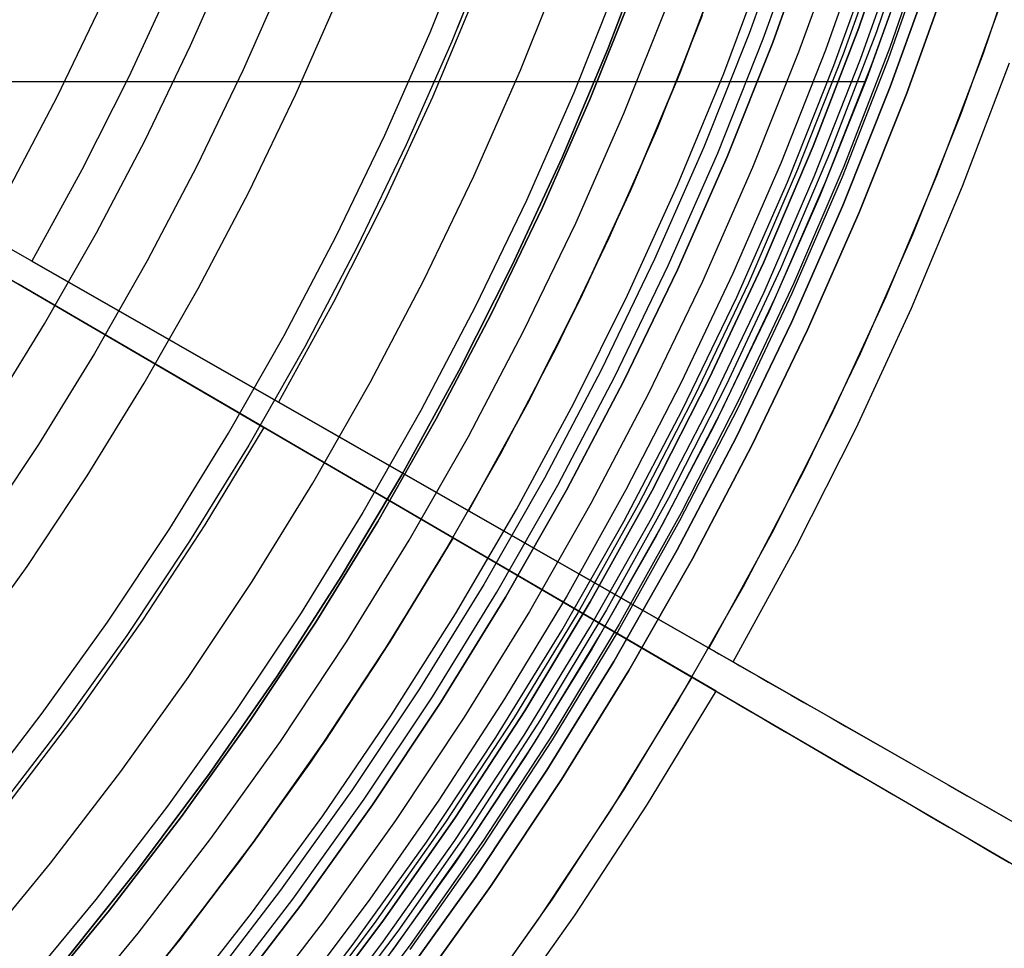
# Model space of a CAD drawing. Header units: millimetres. Extents: x 8926 to 10090, y -5004 to -3986.
# Tile 187 of 256: x 9558 to 9578, y -4397 to -4378. Entities that reach past the tile are written whole.
import ezdxf

# ---------------------------------------------------------------- set-up
doc = ezdxf.new("R2010")
doc.units = ezdxf.units.MM
for name, color, linetype in [('1', 7, 'Continuous'), ('COLOR EXT', 7, 'Continuous'), ('luz', 7, 'Continuous')]:
    doc.layers.add(name, color=color, linetype=linetype)

msp = doc.modelspace()

# ---------------------------------------------------------------- linework, layer by layer
at = {"layer": '1', "color": 250, "true_color": 0x111111}
for p, q in [((9567.734, -4376.338, 61.1), (9566.919, -4378.405, 61.1)), ((9567.643, -4376.578, 61.1), (9566.811, -4378.664, 61.1)), ((9569.918, -4378.798, 45.792), (9570.757, -4376.596, 45.792)), ((9570.757, -4376.596, 45.792), (9569.918, -4378.798, 45.792)), ((9569.559, -4379.816, 56.8), (9570.429, -4377.635, 56.8)), ((9570.429, -4377.635, 58.12), (9569.559, -4379.816, 58.12)), ((9570.429, -4377.635, 57.46), (9569.559, -4379.816, 57.46)), ((9571.789, -4378.15, 47.3), (9570.9, -4380.379, 47.3)), ((9571.789, -4378.15, 56.8), (9570.9, -4380.379, 56.8)), ((9571.789, -4378.15, 52.05), (9570.9, -4380.379, 52.05)), ((9566.811, -4378.664, 61.1), (9565.907, -4380.72, 61.1)), ((9569.004, -4380.969, 45.792), (9569.918, -4378.798, 45.792)), ((9569.918, -4378.798, 45.792), (9569.004, -4380.969, 45.792)), ((9568.613, -4381.967, 56.8), (9569.559, -4379.816, 56.8)), ((9569.559, -4379.816, 58.12), (9568.613, -4381.967, 58.12)), ((9569.559, -4379.816, 57.46), (9568.613, -4381.967, 57.46)), ((9570.9, -4380.379, 47.3), (9569.934, -4382.575, 47.3)), ((9570.9, -4380.379, 56.8), (9569.934, -4382.575, 56.8)), ((9570.9, -4380.379, 52.05), (9569.934, -4382.575, 52.05)), ((9565.907, -4380.72, 61.1), (9564.932, -4382.744, 61.1)), ((9568.015, -4383.107, 45.792), (9569.004, -4380.969, 45.792)), ((9569.004, -4380.969, 45.792), (9568.015, -4383.107, 45.792)), ((9567.594, -4384.083, 56.8), (9568.613, -4381.967, 56.8)), ((9568.613, -4381.967, 58.12), (9567.594, -4384.083, 58.12)), ((9568.613, -4381.967, 57.46), (9567.594, -4384.083, 57.46)), ((9569.934, -4382.575, 47.3), (9568.893, -4384.737, 47.3)), ((9569.934, -4382.575, 56.8), (9568.893, -4384.737, 56.8)), ((9569.934, -4382.575, 52.05), (9568.893, -4384.737, 52.05)), ((9564.932, -4382.744, 61.1), (9563.888, -4384.733, 61.1)), ((9566.953, -4385.21, 45.792), (9568.015, -4383.107, 45.792)), ((9568.015, -4383.107, 45.792), (9566.953, -4385.21, 45.792)), ((9566.502, -4386.163, 56.8), (9567.594, -4384.083, 56.8)), ((9567.594, -4384.083, 58.12), (9566.502, -4386.163, 58.12)), ((9567.594, -4384.083, 57.46), (9566.502, -4386.163, 57.46)), ((9563.888, -4384.733, 61.1), (9562.776, -4386.685, 61.1)), ((9568.893, -4384.737, 47.3), (9567.778, -4386.861, 47.3)), ((9568.893, -4384.737, 56.8), (9567.778, -4386.861, 56.8)), ((9568.893, -4384.737, 52.05), (9567.778, -4386.861, 52.05)), ((9565.819, -4387.274, 45.792), (9566.953, -4385.21, 45.792)), ((9566.953, -4385.21, 45.792), (9565.819, -4387.275, 45.792)), ((9565.34, -4388.204, 56.8), (9566.502, -4386.163, 56.8)), ((9566.502, -4386.163, 58.12), (9565.34, -4388.204, 58.12)), ((9566.502, -4386.163, 57.46), (9565.34, -4388.204, 57.46)), ((9562.776, -4386.685, 61.1), (9561.598, -4388.597, 61.1)), ((9567.778, -4386.861, 47.3), (9566.59, -4388.946, 47.3)), ((9567.778, -4386.861, 56.8), (9566.59, -4388.946, 56.8)), ((9567.778, -4386.861, 52.05), (9566.59, -4388.946, 52.05)), ((9564.613, -4389.299, 45.792), (9565.819, -4387.274, 45.792)), ((9565.819, -4387.275, 45.792), (9564.613, -4389.299, 45.792)), ((9564.107, -4390.204, 56.8), (9565.34, -4388.204, 56.8)), ((9565.34, -4388.204, 58.12), (9564.107, -4390.204, 58.12)), ((9565.34, -4388.204, 57.46), (9564.107, -4390.204, 57.46)), ((9561.598, -4388.597, 61.1), (9560.354, -4390.467, 61.1)), ((9566.59, -4388.946, 47.3), (9565.331, -4390.988, 47.3)), ((9566.59, -4388.946, 56.8), (9565.331, -4390.988, 56.8)), ((9566.59, -4388.946, 52.05), (9565.331, -4390.988, 52.05)), ((9563.339, -4391.28, 45.792), (9564.613, -4389.299, 45.792)), ((9564.613, -4389.299, 45.792), (9563.339, -4391.28, 45.792)), ((9562.806, -4392.16, 56.8), (9564.107, -4390.204, 56.8)), ((9564.107, -4390.204, 58.12), (9562.806, -4392.16, 58.12)), ((9564.107, -4390.204, 57.46), (9562.806, -4392.16, 57.46)), ((9560.354, -4390.467, 61.1), (9559.046, -4392.294, 61.1)), ((9565.331, -4390.988, 47.3), (9564.003, -4392.986, 47.3)), ((9565.331, -4390.988, 56.8), (9564.003, -4392.986, 56.8)), ((9565.331, -4390.988, 52.05), (9564.003, -4392.986, 52.05)), ((9561.996, -4393.216, 45.792), (9563.339, -4391.28, 45.792)), ((9563.339, -4391.28, 45.792), (9561.996, -4393.216, 45.792)), ((9561.439, -4394.07, 56.8), (9562.806, -4392.16, 56.8)), ((9562.806, -4392.16, 58.12), (9561.439, -4394.07, 58.12)), ((9562.806, -4392.16, 57.46), (9561.439, -4394.07, 57.46)), ((9559.046, -4392.294, 61.1), (9557.676, -4394.074, 61.1)), ((9564.003, -4392.986, 47.3), (9562.606, -4394.937, 47.3)), ((9564.003, -4392.986, 56.8), (9562.606, -4394.937, 56.8)), ((9564.003, -4392.986, 52.05), (9562.606, -4394.937, 52.05)), ((9560.587, -4395.104, 45.792), (9561.996, -4393.216, 45.792)), ((9561.996, -4393.216, 45.792), (9560.587, -4395.104, 45.792)), ((9560.006, -4395.931, 56.8), (9561.439, -4394.07, 56.8)), ((9561.439, -4394.07, 58.12), (9560.006, -4395.931, 58.12)), ((9561.439, -4394.07, 57.46), (9560.006, -4395.931, 57.46)), ((9559.114, -4396.942, 45.792), (9560.587, -4395.104, 45.792)), ((9560.587, -4395.104, 45.792), (9559.114, -4396.942, 45.792)), ((9562.606, -4394.937, 47.3), (9561.143, -4396.838, 47.3)), ((9562.606, -4394.937, 56.8), (9561.143, -4396.838, 56.8)), ((9562.606, -4394.937, 52.05), (9561.143, -4396.838, 52.05)), ((9558.51, -4397.742, 56.8), (9560.006, -4395.931, 56.8)), ((9560.006, -4395.931, 58.12), (9558.51, -4397.742, 58.12)), ((9560.006, -4395.931, 57.46), (9558.51, -4397.742, 57.46))]:
    msp.add_line(p, q, dxfattribs=at)
at = {"layer": '1', "color": 29, "true_color": 0x4d342b}
for p, q in [((9578.215, -4376.432, 46.264), (9577.375, -4378.9, 46.264)), ((9578.215, -4376.432, 34.462), (9577.375, -4378.9, 34.462)), ((9578.215, -4376.432, 40.363), (9577.375, -4378.9, 40.363)), ((9571.343, -4379.296, 42.462), (9572.2, -4377.037, 42.462)), ((9572.2, -4377.037, 51.512), (9571.343, -4379.296, 51.512)), ((9572.134, -4377.22, 60.562), (9571.285, -4379.44, 60.562)), ((9561.256, -4377.492, 70.562), (9560.39, -4379.369, 70.562)), ((9567.304, -4377.681, 76.062), (9566.427, -4379.769, 76.062)), ((9567.146, -4387.991, 42.462), (9550.212, -4378.313, 42.462)), ((9571.921, -4390.72, 34.462), (9550.212, -4378.313, 34.462)), ((9563.369, -4385.832, 76.062), (9550.212, -4378.313, 76.062)), ((9558.464, -4383.029, 70.562), (9550.212, -4378.313, 70.562)), ((9549.988, -4378.699, 42.462), (9566.836, -4388.528, 42.462)), ((9549.988, -4378.699, 34.462), (9571.586, -4391.3, 34.462)), ((9549.988, -4378.699, 76.062), (9563.078, -4386.336, 76.062)), ((9577.375, -4378.9, 46.264), (9576.45, -4381.337, 46.264)), ((9577.375, -4378.9, 34.462), (9576.45, -4381.337, 34.462)), ((9577.375, -4378.9, 40.363), (9576.45, -4381.337, 40.363)), ((9576.966, -4381.543, 65.657), (9577.898, -4379.088, 65.657)), ((9560.39, -4379.369, 70.562), (9559.459, -4381.216, 70.562)), ((9571.285, -4379.44, 60.562), (9570.361, -4381.629, 60.562)), ((9570.408, -4381.523, 42.462), (9571.343, -4379.296, 42.462)), ((9571.343, -4379.296, 51.512), (9570.408, -4381.523, 51.512)), ((9566.427, -4379.769, 76.062), (9565.478, -4381.825, 76.062)), ((9559.459, -4381.216, 70.562), (9558.464, -4383.029, 70.562)), ((9576.45, -4381.337, 46.264), (9575.441, -4383.74, 46.264)), ((9576.45, -4381.337, 34.462), (9575.441, -4383.74, 34.462)), ((9576.45, -4381.337, 40.363), (9575.441, -4383.74, 40.363)), ((9569.396, -4383.716, 42.462), (9570.408, -4381.523, 42.462)), ((9570.408, -4381.523, 51.512), (9569.396, -4383.716, 51.512)), ((9575.949, -4383.964, 65.657), (9576.966, -4381.543, 65.657)), ((9570.361, -4381.629, 60.562), (9569.362, -4383.786, 60.562)), ((9565.478, -4381.825, 76.062), (9564.459, -4383.847, 76.062)), ((9558.464, -4383.029, 70.562), (9567.146, -4387.991, 60.562)), ((9566.836, -4388.528, 60.562), (9558.198, -4383.489, 70.562)), ((9568.308, -4385.873, 42.462), (9569.396, -4383.716, 42.462)), ((9569.396, -4383.716, 51.512), (9568.308, -4385.873, 51.512)), ((9575.441, -4383.74, 46.264), (9574.349, -4386.107, 46.264)), ((9575.441, -4383.74, 34.462), (9574.349, -4386.107, 34.462)), ((9575.441, -4383.74, 40.363), (9574.349, -4386.107, 40.363)), ((9564.459, -4383.847, 76.062), (9563.369, -4385.832, 76.062)), ((9569.362, -4383.786, 60.562), (9568.29, -4385.907, 60.562)), ((9574.849, -4386.348, 65.657), (9575.949, -4383.964, 65.657)), ((9563.369, -4385.832, 76.062), (9572.403, -4390.995, 65.657)), ((9567.146, -4387.991, 42.462), (9568.308, -4385.873, 42.462)), ((9568.308, -4385.873, 51.512), (9567.146, -4387.991, 51.512)), ((9568.29, -4385.907, 60.562), (9567.146, -4387.991, 60.562)), ((9574.349, -4386.107, 46.264), (9573.175, -4388.434, 46.264)), ((9574.349, -4386.107, 34.462), (9573.175, -4388.434, 34.462)), ((9574.349, -4386.107, 40.363), (9573.175, -4388.434, 40.363)), ((9563.078, -4386.336, 76.062), (9561.904, -4388.272, 76.062)), ((9572.066, -4391.579, 65.657), (9563.078, -4386.336, 76.062)), ((9573.666, -4388.693, 65.657), (9574.849, -4386.348, 65.657)), ((9566.266, -4387.488, 72.725), (9566.266, -4387.488, 61.575)), ((9566.266, -4387.488, 42.462), (9566.266, -4387.488, 34.462)), ((9565.961, -4388.017, 72.725), (9565.961, -4388.017, 61.575)), ((9565.961, -4388.017, 42.462), (9565.961, -4388.017, 34.462)), ((9567.146, -4387.991, 60.562), (9567.146, -4387.991, 42.462)), ((9567.146, -4387.991, 55.262), (9575.928, -4393.01, 55.262)), ((9561.904, -4388.272, 76.062), (9560.662, -4390.165, 76.062)), ((9573.175, -4388.434, 46.264), (9571.921, -4390.72, 46.264)), ((9573.175, -4388.434, 34.462), (9571.921, -4390.72, 34.462)), ((9573.175, -4388.434, 40.363), (9571.921, -4390.72, 40.363)), ((9565.582, -4390.593, 42.462), (9566.836, -4388.528, 42.462)), ((9566.836, -4388.528, 51.512), (9565.582, -4390.593, 51.512)), ((9566.836, -4388.528, 60.562), (9565.603, -4390.56, 60.562)), ((9566.836, -4388.528, 42.462), (9566.836, -4388.528, 60.562)), ((9566.836, -4388.528, 55.262), (9575.573, -4393.625, 55.262)), ((9572.403, -4390.995, 65.657), (9573.666, -4388.693, 65.657)), ((9560.662, -4390.165, 76.062), (9559.356, -4392.015, 76.062)), ((9564.258, -4392.613, 42.462), (9565.582, -4390.593, 42.462)), ((9565.582, -4390.593, 51.512), (9564.258, -4392.613, 51.512)), ((9565.603, -4390.56, 60.562), (9564.301, -4392.55, 60.562)), ((9571.921, -4390.72, 46.264), (9571.921, -4390.72, 34.462)), ((9571.921, -4390.72, 46.264), (9572.011, -4390.771, 46.828)), ((9572.011, -4390.771, 46.828), (9572.118, -4390.833, 47.387)), ((9572.118, -4390.833, 47.387), (9572.242, -4390.903, 47.942)), ((9572.242, -4390.903, 47.942), (9572.382, -4390.983, 48.491)), ((9572.382, -4390.983, 48.491), (9572.539, -4391.073, 49.035)), ((9572.403, -4390.995, 65.657), (9582.321, -4396.663, 65.657)), ((9572.539, -4391.073, 49.035), (9572.711, -4391.171, 49.572)), ((9572.711, -4391.171, 49.572), (9572.9, -4391.279, 50.102)), ((9571.586, -4391.3, 46.264), (9570.234, -4393.528, 46.264)), ((9571.586, -4391.3, 34.462), (9570.234, -4393.528, 34.462)), ((9571.586, -4391.3, 40.363), (9570.234, -4393.528, 40.363)), ((9571.586, -4391.3, 34.462), (9571.586, -4391.3, 46.264)), ((9571.586, -4391.3, 46.264), (9571.676, -4391.352, 46.828)), ((9571.676, -4391.352, 46.828), (9571.783, -4391.414, 47.387)), ((9572.9, -4391.279, 50.102), (9573.104, -4391.396, 50.624)), ((9573.104, -4391.396, 50.624), (9573.324, -4391.522, 51.138)), ((9570.703, -4393.824, 65.657), (9572.066, -4391.579, 65.657)), ((9571.783, -4391.414, 47.387), (9571.906, -4391.486, 47.942)), ((9571.906, -4391.486, 47.942), (9572.045, -4391.567, 48.491)), ((9572.045, -4391.567, 48.491), (9572.201, -4391.658, 49.035)), ((9572.066, -4391.579, 65.657), (9581.933, -4397.336, 65.657)), ((9573.324, -4391.522, 51.138), (9573.559, -4391.656, 51.642)), ((9572.201, -4391.658, 49.035), (9572.373, -4391.758, 49.572)), ((9572.373, -4391.758, 49.572), (9572.56, -4391.868, 50.102)), ((9573.559, -4391.656, 51.642), (9573.809, -4391.799, 52.138)), ((9572.56, -4391.868, 50.102), (9572.763, -4391.986, 50.624)), ((9572.763, -4391.986, 50.624), (9572.982, -4392.114, 51.138)), ((9573.809, -4391.799, 52.138), (9574.073, -4391.95, 52.623)), ((9574.073, -4391.95, 52.623), (9574.352, -4392.109, 53.097)), ((9559.356, -4392.015, 76.062), (9557.986, -4393.818, 76.062)), ((9572.982, -4392.114, 51.138), (9573.216, -4392.25, 51.642)), ((9574.352, -4392.109, 53.097), (9574.645, -4392.277, 53.56)), ((9573.216, -4392.25, 51.642), (9573.464, -4392.395, 52.138)), ((9574.645, -4392.277, 53.56), (9574.952, -4392.452, 54.01)), ((9564.301, -4392.55, 60.562), (9562.932, -4394.493, 60.562)), ((9573.464, -4392.395, 52.138), (9573.728, -4392.549, 52.623)), ((9573.728, -4392.549, 52.623), (9574.005, -4392.711, 53.097)), ((9574.952, -4392.452, 54.01), (9575.272, -4392.635, 54.449)), ((9562.864, -4394.586, 42.462), (9564.258, -4392.613, 42.462)), ((9564.258, -4392.613, 51.512), (9562.864, -4394.586, 51.512)), ((9574.005, -4392.711, 53.097), (9574.296, -4392.881, 53.56)), ((9575.272, -4392.635, 54.449), (9575.604, -4392.825, 54.875)), ((9574.296, -4392.881, 53.56), (9574.601, -4393.059, 54.01)), ((9575.604, -4392.825, 54.875), (9575.949, -4393.022, 55.287)), ((9574.601, -4393.059, 54.01), (9574.919, -4393.244, 54.449)), ((9575.949, -4393.022, 55.287), (9576.307, -4393.226, 55.685)), ((9574.919, -4393.244, 54.449), (9575.251, -4393.437, 54.875)), ((9576.307, -4393.226, 55.685), (9576.676, -4393.437, 56.069)), ((9570.234, -4393.528, 46.264), (9568.805, -4395.708, 46.264)), ((9570.234, -4393.528, 34.462), (9568.805, -4395.708, 34.462)), ((9570.234, -4393.528, 40.363), (9568.805, -4395.708, 40.363)), ((9575.251, -4393.437, 54.875), (9575.594, -4393.638, 55.287)), ((9576.676, -4393.437, 56.069), (9577.056, -4393.654, 56.438)), ((9575.594, -4393.638, 55.287), (9575.949, -4393.845, 55.685)), ((9577.056, -4393.654, 56.438), (9577.447, -4393.878, 56.792)), ((9569.264, -4396.02, 65.657), (9570.703, -4393.824, 65.657)), ((9575.949, -4393.845, 55.685), (9576.317, -4394.059, 56.069)), ((9577.447, -4393.878, 56.792), (9577.849, -4394.107, 57.13)), ((9576.317, -4394.059, 56.069), (9576.695, -4394.28, 56.438)), ((9576.695, -4394.28, 56.438), (9577.084, -4394.507, 56.792)), ((9562.932, -4394.493, 60.562), (9561.498, -4396.388, 60.562)), ((9577.084, -4394.507, 56.792), (9577.483, -4394.74, 57.13)), ((9561.403, -4396.509, 42.462), (9562.864, -4394.586, 42.462)), ((9562.864, -4394.586, 51.512), (9561.403, -4396.509, 51.512)), ((9577.483, -4394.74, 57.13), (9577.892, -4394.979, 57.452)), ((9568.805, -4395.708, 46.264), (9567.301, -4397.837, 46.264)), ((9568.805, -4395.708, 34.462), (9567.301, -4397.837, 34.462)), ((9568.805, -4395.708, 40.363), (9567.301, -4397.837, 40.363)), ((9567.749, -4398.165, 65.657), (9569.264, -4396.02, 65.657)), ((9561.498, -4396.388, 60.562), (9559.999, -4398.234, 60.562)), ((9559.876, -4398.381, 42.462), (9561.403, -4396.509, 42.462)), ((9561.403, -4396.509, 51.512), (9559.876, -4398.381, 51.512))]:
    msp.add_line(p, q, dxfattribs=at)
at = {"layer": 'COLOR EXT', "color": 30, "true_color": 0xff8d00}
for p, q in [((9575.045, -4376.577, 19.162), (9574.239, -4378.839, 19.162)), ((9575.415, -4376.601, -4.938), (9574.59, -4378.919, -4.938)), ((9574.937, -4379.014, -29.038), (9575.775, -4376.652, -29.038)), ((9575.171, -4379.101, 21.262), (9576.012, -4376.731, 21.262)), ((9575.914, -4377.02, 34.462), (9575.061, -4379.391, 34.462)), ((9575.914, -4377.02, 27.862), (9575.061, -4379.391, 27.862)), ((9576.719, -4377.294, -29.038), (9575.856, -4379.693, -29.038)), ((9575.856, -4379.693, -31.038), (9576.719, -4377.294, -31.038)), ((9576.719, -4377.294, -30.038), (9575.856, -4379.693, -30.038)), ((9577.808, -4377.664, 34.462), (9576.932, -4380.101, 34.462)), ((9577.808, -4377.664, -31.038), (9576.932, -4380.101, -31.038)), ((9577.808, -4377.664, 1.712), (9576.932, -4380.101, 1.712)), ((9574.239, -4378.839, 19.162), (9573.357, -4381.072, 19.162)), ((9574.59, -4378.919, -4.938), (9573.687, -4381.209, -4.938)), ((9574.018, -4381.346, -29.038), (9574.937, -4379.014, -29.038)), ((9574.248, -4381.441, 21.262), (9575.171, -4379.101, 21.262)), ((9534.173, -4379.459, 21.262), (9575.036, -4379.459, 21.262)), ((9575.061, -4379.391, 34.462), (9574.127, -4381.732, 34.462)), ((9575.061, -4379.391, 27.862), (9574.127, -4381.732, 27.862)), ((9575.856, -4379.693, -29.038), (9574.911, -4382.061, -29.038)), ((9574.911, -4382.061, -31.038), (9575.856, -4379.693, -31.038)), ((9575.856, -4379.693, -30.038), (9574.911, -4382.061, -30.038)), ((9576.932, -4380.101, 34.462), (9575.972, -4382.505, 34.462)), ((9576.932, -4380.101, -31.038), (9575.972, -4382.505, -31.038)), ((9576.932, -4380.101, 1.712), (9575.972, -4382.505, 1.712)), ((9573.357, -4381.072, 19.162), (9572.401, -4383.274, 19.162)), ((9573.687, -4381.209, -4.938), (9572.707, -4383.466, -4.938)), ((9573.019, -4383.644, -29.038), (9574.018, -4381.346, -29.038)), ((9573.246, -4383.748, 21.262), (9574.248, -4381.441, 21.262)), ((9574.127, -4381.732, 34.462), (9573.113, -4384.039, 34.462)), ((9574.127, -4381.732, 27.862), (9573.113, -4384.039, 27.862)), ((9574.911, -4382.061, -29.038), (9573.885, -4384.394, -29.038)), ((9573.885, -4384.394, -31.038), (9574.911, -4382.061, -31.038)), ((9574.911, -4382.061, -30.038), (9573.885, -4384.394, -30.038)), ((9575.972, -4382.505, 34.462), (9574.93, -4384.875, 34.462)), ((9575.972, -4382.505, -31.038), (9574.93, -4384.875, -31.038)), ((9575.972, -4382.505, 1.712), (9574.93, -4384.875, 1.712)), ((9572.401, -4383.274, 19.162), (9571.373, -4385.444, 19.162)), ((9572.707, -4383.466, -4.938), (9571.651, -4385.688, -4.938)), ((9571.941, -4385.907, -29.038), (9573.019, -4383.644, -29.038)), ((9572.165, -4386.019, 21.262), (9573.246, -4383.748, 21.262)), ((9573.113, -4384.039, 34.462), (9572.02, -4386.309, 34.462)), ((9573.113, -4384.039, 27.862), (9572.02, -4386.309, 27.862)), ((9573.885, -4384.394, -29.038), (9572.779, -4386.691, -29.038)), ((9572.779, -4386.691, -31.038), (9573.885, -4384.394, -31.038)), ((9573.885, -4384.394, -30.038), (9572.779, -4386.691, -30.038)), ((9574.93, -4384.875, 34.462), (9573.806, -4387.208, 34.462)), ((9574.93, -4384.875, -31.038), (9573.806, -4387.208, -31.038)), ((9574.93, -4384.875, 1.712), (9573.806, -4387.208, 1.712)), ((9571.373, -4385.444, 19.162), (9570.272, -4387.578, 19.162)), ((9571.651, -4385.688, -4.938), (9570.519, -4387.874, -4.938)), ((9570.787, -4388.131, -29.038), (9571.941, -4385.907, -29.038)), ((9571.006, -4388.251, 21.262), (9572.165, -4386.019, 21.262)), ((9572.02, -4386.309, 34.462), (9570.848, -4388.541, 34.462)), ((9572.02, -4386.309, 27.862), (9570.848, -4388.541, 27.862)), ((9572.779, -4386.691, -29.038), (9571.594, -4388.949, -29.038)), ((9571.594, -4388.949, -31.038), (9572.779, -4386.691, -31.038)), ((9572.779, -4386.691, -30.038), (9571.594, -4388.949, -30.038)), ((9573.806, -4387.208, 34.462), (9572.603, -4389.501, 34.462)), ((9573.806, -4387.208, -31.038), (9572.603, -4389.501, -31.038)), ((9573.806, -4387.208, 1.712), (9572.603, -4389.501, 1.712)), ((9570.272, -4387.578, 19.162), (9569.102, -4389.674, 19.162)), ((9570.519, -4387.874, -4.938), (9569.314, -4390.02, -4.938)), ((9569.556, -4390.314, -29.038), (9570.787, -4388.131, -29.038)), ((9569.771, -4390.442, 21.262), (9571.006, -4388.251, 21.262)), ((9570.848, -4388.541, 34.462), (9569.601, -4390.73, 34.462)), ((9570.848, -4388.541, 27.862), (9569.601, -4390.73, 27.862)), ((9571.594, -4388.949, -29.038), (9570.332, -4391.164, -29.038)), ((9570.332, -4391.164, -31.038), (9571.594, -4388.949, -31.038)), ((9571.594, -4388.949, -30.038), (9570.332, -4391.164, -30.038)), ((9572.603, -4389.501, 34.462), (9571.321, -4391.75, 34.462)), ((9572.603, -4389.501, -31.038), (9571.321, -4391.75, -31.038)), ((9572.603, -4389.501, 1.712), (9571.321, -4391.75, 1.712)), ((9569.102, -4389.674, 19.162), (9567.862, -4391.73, 19.162)), ((9569.314, -4390.02, -4.938), (9568.037, -4392.123, -4.938)), ((9568.251, -4392.454, -29.038), (9569.556, -4390.314, -29.038)), ((9568.461, -4392.589, 21.262), (9569.771, -4390.442, 21.262)), ((9569.601, -4390.73, 34.462), (9568.279, -4392.876, 34.462)), ((9569.601, -4390.73, 27.862), (9568.279, -4392.876, 27.862)), ((9570.332, -4391.164, -29.038), (9568.994, -4393.334, -29.038)), ((9568.994, -4393.334, -31.038), (9570.332, -4391.164, -31.038)), ((9570.332, -4391.164, -30.038), (9568.994, -4393.334, -30.038)), ((9567.862, -4391.73, 19.162), (9566.554, -4393.744, 19.162)), ((9571.321, -4391.75, 34.462), (9569.963, -4393.954, 34.462)), ((9571.321, -4391.75, -31.038), (9569.963, -4393.954, -31.038)), ((9571.321, -4391.75, 1.712), (9569.963, -4393.954, 1.712)), ((9568.037, -4392.123, -4.938), (9566.689, -4394.182, -4.938)), ((9566.873, -4394.547, -29.038), (9568.251, -4392.454, -29.038)), ((9567.078, -4394.69, 21.262), (9568.461, -4392.589, 21.262)), ((9568.279, -4392.876, 34.462), (9566.883, -4394.974, 34.462)), ((9568.279, -4392.876, 27.862), (9566.883, -4394.974, 27.862)), ((9568.994, -4393.334, -29.038), (9567.583, -4395.457, -29.038)), ((9567.583, -4395.457, -31.038), (9568.994, -4393.334, -31.038)), ((9568.994, -4393.334, -30.038), (9567.583, -4395.457, -30.038)), ((9566.554, -4393.744, 19.162), (9565.18, -4395.713, 19.162)), ((9569.963, -4393.954, 34.462), (9568.529, -4396.11, 34.462)), ((9569.963, -4393.954, -31.038), (9568.529, -4396.11, -31.038)), ((9569.963, -4393.954, 1.712), (9568.529, -4396.11, 1.712)), ((9566.689, -4394.182, -4.938), (9565.272, -4396.194, -4.938)), ((9565.424, -4396.592, -29.038), (9566.873, -4394.547, -29.038)), ((9565.624, -4396.741, 21.262), (9567.078, -4394.69, 21.262)), ((9566.883, -4394.974, 34.462), (9565.416, -4397.023, 34.462)), ((9566.883, -4394.974, 27.862), (9565.416, -4397.023, 27.862)), ((9567.583, -4395.457, -29.038), (9566.098, -4397.53, -29.038)), ((9566.098, -4397.53, -31.038), (9567.583, -4395.457, -31.038)), ((9567.583, -4395.457, -30.038), (9566.098, -4397.53, -30.038)), ((9565.18, -4395.713, 19.162), (9563.741, -4397.635, 19.162)), ((9565.272, -4396.194, -4.938), (9563.787, -4398.156, -4.938)), ((9568.529, -4396.11, 34.462), (9567.022, -4398.215, 34.462)), ((9568.529, -4396.11, -31.038), (9567.022, -4398.215, -31.038)), ((9568.529, -4396.11, 1.712), (9567.022, -4398.215, 1.712)), ((9563.905, -4398.585, -29.038), (9565.424, -4396.592, -29.038))]:
    msp.add_line(p, q, dxfattribs=at)
at = {"layer": 'luz', "color": 7, "true_color": 0xffffff}
for p, q in [((9574.901, -4378.39, -25.141), (9575.725, -4376.006, -25.13)), ((9574.901, -4378.39, -27.141), (9575.725, -4376.006, -27.13)), ((9575.725, -4376.006, -26.13), (9574.901, -4378.39, -26.141)), ((9575.725, -4376.006, -28.13), (9574.901, -4378.39, -28.141)), ((9574.901, -4378.39, -23.538), (9575.725, -4376.006, -23.538)), ((9575.725, -4376.006, -29.238), (9574.901, -4378.39, -29.238)), ((9574.901, -4378.39, -24.532), (9575.725, -4376.006, -24.532)), ((9574.901, -4378.39, -26.788), (9575.725, -4376.006, -26.788)), ((9574.901, -4378.39, -28.644), (9575.725, -4376.006, -28.644)), ((9576.079, -4376.075, -25.339), (9575.251, -4378.475, -25.35)), ((9576.079, -4376.075, -27.339), (9575.251, -4378.475, -27.35)), ((9576.079, -4376.075, -25.926), (9575.251, -4378.475, -25.937)), ((9576.079, -4376.075, -27.926), (9575.251, -4378.475, -27.937)), ((9573.548, -4376.215, -26.798), (9572.724, -4378.505, -26.798)), ((9573.004, -4378.611, -31.038), (9573.832, -4376.311, -31.038)), ((9566.381, -4378.484, -29.161), (9567.207, -4376.413, -29.161)), ((9573.191, -4378.682, -26.298), (9574.021, -4376.376, -26.298)), ((9574.021, -4376.376, -23.538), (9573.191, -4378.682, -23.538)), ((9573.191, -4378.682, -24.918), (9574.021, -4376.376, -24.918)), ((9576.352, -4376.392, -25.548), (9575.518, -4378.786, -25.559)), ((9576.352, -4376.392, -27.548), (9575.518, -4378.786, -27.559)), ((9576.352, -4376.392, -25.721), (9575.518, -4378.786, -25.732)), ((9576.352, -4376.392, -27.721), (9575.518, -4378.786, -27.732)), ((9574.542, -4376.553, -31.56), (9573.706, -4378.877, -31.56)), ((9576.322, -4376.642, -25.636), (9575.486, -4379.017, -25.647)), ((9576.322, -4376.642, -27.636), (9575.486, -4379.017, -27.647)), ((9561.62, -4378.747, -28.713), (9562.459, -4376.84, -28.713)), ((9574.407, -4379.143, -31.038), (9575.252, -4376.795, -31.038)), ((9568.176, -4379.237, -30.224), (9569.028, -4377.103, -30.224)), ((9572.217, -4379.3, -26.763), (9573.06, -4377.052, -26.763)), ((9563.522, -4377.285, -28.406), (9562.667, -4379.229, -28.406)), ((9576.388, -4377.181, -31.038), (9575.529, -4379.569, -31.038)), ((9575.529, -4379.569, -29.238), (9576.388, -4377.181, -29.238)), ((9575.529, -4379.569, -30.138), (9576.388, -4377.181, -30.138)), ((9570.106, -4377.512, -29.917), (9569.24, -4379.683, -29.917)), ((9563.714, -4379.711, -28.098), (9564.585, -4377.731, -28.098)), ((9570.231, -4380.099, -29.63), (9571.112, -4377.893, -29.63)), ((9558.977, -4379.749, -27.65), (9559.851, -4377.932, -27.65)), ((9565.483, -4380.525, -29.161), (9566.381, -4378.484, -29.161)), ((9573.994, -4380.745, -25.152), (9574.901, -4378.39, -25.141)), ((9573.994, -4380.745, -27.152), (9574.901, -4378.39, -27.141)), ((9574.901, -4378.39, -26.141), (9573.994, -4380.745, -26.152)), ((9574.901, -4378.39, -28.141), (9573.994, -4380.745, -28.152)), ((9573.994, -4380.745, -23.538), (9574.901, -4378.39, -23.538)), ((9574.901, -4378.39, -29.238), (9573.994, -4380.745, -29.238)), ((9573.994, -4380.745, -24.532), (9574.901, -4378.39, -24.532)), ((9573.994, -4380.745, -26.788), (9574.901, -4378.39, -26.788)), ((9573.994, -4380.745, -28.644), (9574.901, -4378.39, -28.644)), ((9575.251, -4378.475, -25.35), (9574.339, -4380.845, -25.361)), ((9575.251, -4378.475, -27.35), (9574.339, -4380.845, -27.361)), ((9575.251, -4378.475, -25.937), (9574.339, -4380.845, -25.947)), ((9575.251, -4378.475, -27.937), (9574.339, -4380.845, -27.947)), ((9572.724, -4378.505, -26.798), (9571.822, -4380.765, -26.798)), ((9572.098, -4380.881, -31.038), (9573.004, -4378.611, -31.038)), ((9572.283, -4380.959, -26.298), (9573.191, -4378.682, -26.298)), ((9573.191, -4378.682, -23.538), (9572.283, -4380.959, -23.538)), ((9572.283, -4380.959, -24.918), (9573.191, -4378.682, -24.918)), ((9560.716, -4380.624, -28.713), (9561.62, -4378.747, -28.713)), ((9573.706, -4378.877, -31.56), (9572.79, -4381.171, -31.56)), ((9575.518, -4378.786, -25.559), (9574.602, -4381.15, -25.57)), ((9575.518, -4378.786, -27.559), (9574.602, -4381.15, -27.57)), ((9575.518, -4378.786, -25.732), (9574.602, -4381.15, -25.743)), ((9575.518, -4378.786, -27.732), (9574.602, -4381.15, -27.743)), ((9575.486, -4379.017, -25.647), (9574.569, -4381.363, -25.657)), ((9575.486, -4379.017, -27.647), (9574.569, -4381.363, -27.657)), ((9562.667, -4379.229, -28.406), (9561.746, -4381.142, -28.406)), ((9567.252, -4381.34, -30.224), (9568.176, -4379.237, -30.224)), ((9573.482, -4381.461, -31.038), (9574.407, -4379.143, -31.038)), ((9571.299, -4381.519, -26.763), (9572.217, -4379.3, -26.763)), ((9575.529, -4379.569, -31.038), (9574.588, -4381.925, -31.038)), ((9574.588, -4381.925, -29.238), (9575.529, -4379.569, -29.238)), ((9574.588, -4381.925, -30.138), (9575.529, -4379.569, -30.138)), ((9558.04, -4381.534, -27.65), (9558.977, -4379.749, -27.65)), ((9562.776, -4381.66, -28.098), (9563.714, -4379.711, -28.098)), ((9569.24, -4379.683, -29.917), (9568.299, -4381.822, -29.917)), ((9569.276, -4382.272, -29.63), (9570.231, -4380.099, -29.63)), ((9559.748, -4382.468, -28.713), (9560.716, -4380.624, -28.713)), ((9564.515, -4382.535, -29.161), (9565.483, -4380.525, -29.161)), ((9571.822, -4380.765, -26.798), (9570.842, -4382.993, -26.798)), ((9573.005, -4383.066, -25.163), (9573.994, -4380.745, -25.152)), ((9573.005, -4383.066, -27.163), (9573.994, -4380.745, -27.152)), ((9573.994, -4380.745, -26.152), (9573.005, -4383.066, -26.163)), ((9573.994, -4380.745, -28.152), (9573.005, -4383.066, -28.163)), ((9573.005, -4383.066, -23.538), (9573.994, -4380.745, -23.538)), ((9573.994, -4380.745, -29.238), (9573.005, -4383.066, -29.238)), ((9573.005, -4383.066, -24.532), (9573.994, -4380.745, -24.532)), ((9573.005, -4383.066, -26.788), (9573.994, -4380.745, -26.788)), ((9573.005, -4383.066, -28.644), (9573.994, -4380.745, -28.644)), ((9571.115, -4383.119, -31.038), (9572.098, -4380.881, -31.038)), ((9571.296, -4383.202, -26.298), (9572.283, -4380.959, -26.298)), ((9572.283, -4380.959, -23.538), (9571.296, -4383.202, -23.538)), ((9571.296, -4383.202, -24.918), (9572.283, -4380.959, -24.918)), ((9574.339, -4380.845, -25.361), (9573.346, -4383.181, -25.372)), ((9574.339, -4380.845, -27.361), (9573.346, -4383.181, -27.372)), ((9574.339, -4380.845, -25.947), (9573.346, -4383.181, -25.959)), ((9574.339, -4380.845, -27.947), (9573.346, -4383.181, -27.959)), ((9561.746, -4381.142, -28.406), (9560.759, -4383.021, -28.406)), ((9572.79, -4381.171, -31.56), (9571.796, -4383.432, -31.56)), ((9574.602, -4381.15, -25.57), (9573.604, -4383.481, -25.581)), ((9574.602, -4381.15, -27.57), (9573.604, -4383.481, -27.581)), ((9574.602, -4381.15, -25.743), (9573.604, -4383.481, -25.754)), ((9574.602, -4381.15, -27.743), (9573.604, -4383.481, -27.754)), ((9566.255, -4383.41, -30.224), (9567.252, -4381.34, -30.224)), ((9574.569, -4381.363, -25.657), (9573.571, -4383.676, -25.668)), ((9574.569, -4381.363, -27.657), (9573.571, -4383.676, -27.668)), ((9570.305, -4383.704, -26.763), (9571.299, -4381.519, -26.763)), ((9572.477, -4383.746, -31.038), (9573.482, -4381.461, -31.038)), ((9561.771, -4383.575, -28.098), (9562.776, -4381.66, -28.098)), ((9568.299, -4381.822, -29.917), (9567.285, -4383.928, -29.917)), ((9574.588, -4381.925, -31.038), (9573.567, -4384.248, -31.038)), ((9573.567, -4384.248, -29.238), (9574.588, -4381.925, -29.238)), ((9573.567, -4384.248, -30.138), (9574.588, -4381.925, -30.138)), ((9568.246, -4384.411, -29.63), (9569.276, -4382.272, -29.63)), ((9558.717, -4384.278, -28.713), (9559.748, -4382.468, -28.713)), ((9563.479, -4384.509, -29.161), (9564.515, -4382.535, -29.161)), ((9560.759, -4383.021, -28.406), (9559.708, -4384.866, -28.406)), ((9570.842, -4382.993, -26.798), (9569.786, -4385.186, -26.798)), ((9570.054, -4385.321, -31.038), (9571.115, -4383.119, -31.038)), ((9571.936, -4385.352, -25.175), (9573.005, -4383.066, -25.163)), ((9571.936, -4385.352, -27.175), (9573.005, -4383.066, -27.163)), ((9573.005, -4383.066, -26.163), (9571.936, -4385.352, -26.175)), ((9573.005, -4383.066, -28.163), (9571.936, -4385.352, -28.175)), ((9571.936, -4385.352, -23.538), (9573.005, -4383.066, -23.538)), ((9573.005, -4383.066, -29.238), (9571.936, -4385.352, -29.238)), ((9571.936, -4385.352, -24.532), (9573.005, -4383.066, -24.532)), ((9571.936, -4385.352, -26.788), (9573.005, -4383.066, -26.788)), ((9571.936, -4385.352, -28.644), (9573.005, -4383.066, -28.644)), ((9573.346, -4383.181, -25.372), (9572.272, -4385.481, -25.383)), ((9573.346, -4383.181, -27.372), (9572.272, -4385.481, -27.383)), ((9573.346, -4383.181, -25.959), (9572.272, -4385.481, -25.97)), ((9573.346, -4383.181, -27.959), (9572.272, -4385.481, -27.97)), ((9570.233, -4385.411, -26.298), (9571.296, -4383.202, -26.298)), ((9571.296, -4383.202, -23.538), (9570.233, -4385.411, -23.538)), ((9570.233, -4385.411, -24.918), (9571.296, -4383.202, -24.918)), ((9560.7, -4385.454, -28.098), (9561.771, -4383.575, -28.098)), ((9565.187, -4385.444, -30.224), (9566.255, -4383.41, -30.224)), ((9571.796, -4383.432, -31.56), (9570.724, -4385.658, -31.56)), ((9573.604, -4383.481, -25.581), (9572.526, -4385.775, -25.592)), ((9573.604, -4383.481, -27.581), (9572.526, -4385.775, -27.592)), ((9573.604, -4383.481, -25.754), (9572.526, -4385.775, -25.765)), ((9573.604, -4383.481, -27.754), (9572.526, -4385.775, -27.765)), ((9569.237, -4385.855, -26.763), (9570.305, -4383.704, -26.763)), ((9571.394, -4385.995, -31.038), (9572.477, -4383.746, -31.038)), ((9573.571, -4383.676, -25.668), (9572.495, -4385.953, -25.679)), ((9573.571, -4383.676, -27.668), (9572.495, -4385.953, -27.679)), ((9567.285, -4383.928, -29.917), (9566.199, -4385.997, -29.917)), ((9557.624, -4386.052, -28.713), (9558.717, -4384.278, -28.713)), ((9573.567, -4384.248, -31.038), (9572.466, -4386.534, -31.038)), ((9572.466, -4386.534, -29.238), (9573.567, -4384.248, -29.238)), ((9572.466, -4386.534, -30.138), (9573.567, -4384.248, -30.138)), ((9562.375, -4386.447, -29.161), (9563.479, -4384.509, -29.161)), ((9567.142, -4386.513, -29.63), (9568.246, -4384.411, -29.63)), ((9559.708, -4384.866, -28.406), (9558.594, -4386.673, -28.406)), ((9569.786, -4385.186, -26.798), (9568.655, -4387.341, -26.798)), ((9568.918, -4387.485, -31.038), (9570.054, -4385.321, -31.038)), ((9559.565, -4387.295, -28.098), (9560.7, -4385.454, -28.098)), ((9564.05, -4387.44, -30.224), (9565.187, -4385.444, -30.224)), ((9569.094, -4387.581, -26.298), (9570.233, -4385.411, -26.298)), ((9570.233, -4385.411, -23.538), (9569.094, -4387.581, -23.538)), ((9569.094, -4387.581, -24.918), (9570.233, -4385.411, -24.918)), ((9570.789, -4387.599, -25.186), (9571.936, -4385.352, -25.175)), ((9570.789, -4387.599, -27.186), (9571.936, -4385.352, -27.175)), ((9571.936, -4385.352, -26.175), (9570.789, -4387.599, -26.186)), ((9571.936, -4385.352, -28.175), (9570.789, -4387.599, -28.186)), ((9570.789, -4387.599, -23.538), (9571.936, -4385.352, -23.538)), ((9571.936, -4385.352, -29.238), (9570.789, -4387.599, -29.238)), ((9570.789, -4387.599, -24.532), (9571.936, -4385.352, -24.532)), ((9570.789, -4387.599, -26.788), (9571.936, -4385.352, -26.788)), ((9570.789, -4387.599, -28.644), (9571.936, -4385.352, -28.644)), ((9572.272, -4385.481, -25.383), (9571.118, -4387.743, -25.395)), ((9572.272, -4385.481, -27.383), (9571.118, -4387.743, -27.395)), ((9572.272, -4385.481, -25.97), (9571.118, -4387.743, -25.981)), ((9572.272, -4385.481, -27.97), (9571.118, -4387.743, -27.981)), ((9570.724, -4385.658, -31.56), (9569.576, -4387.845, -31.56)), ((9568.096, -4387.967, -26.763), (9569.237, -4385.855, -26.763)), ((9572.526, -4385.775, -25.592), (9571.37, -4388.031, -25.603)), ((9572.526, -4385.775, -27.592), (9571.37, -4388.031, -27.603)), ((9572.526, -4385.775, -25.765), (9571.37, -4388.031, -25.776)), ((9572.526, -4385.775, -27.765), (9571.37, -4388.031, -27.776)), ((9566.199, -4385.997, -29.917), (9565.042, -4388.028, -29.917)), ((9570.234, -4388.205, -31.038), (9571.394, -4385.995, -31.038)), ((9572.495, -4385.953, -25.679), (9571.34, -4388.191, -25.69)), ((9572.495, -4385.953, -27.679), (9571.34, -4388.191, -27.69)), ((9561.205, -4388.345, -29.161), (9562.375, -4386.447, -29.161)), ((9558.594, -4386.673, -28.406), (9557.419, -4388.441, -28.406)), ((9565.967, -4388.576, -29.63), (9567.142, -4386.513, -29.63)), ((9572.466, -4386.534, -31.038), (9571.287, -4388.781, -31.038)), ((9571.287, -4388.781, -29.238), (9572.466, -4386.534, -29.238)), ((9571.287, -4388.781, -30.138), (9572.466, -4386.534, -30.138)), ((9558.368, -4389.096, -28.098), (9559.565, -4387.295, -28.098)), ((9562.845, -4389.395, -30.224), (9564.05, -4387.44, -30.224)), ((9568.655, -4387.341, -26.798), (9567.45, -4389.456, -26.798)), ((9567.708, -4389.609, -31.038), (9568.918, -4387.485, -31.038)), ((9567.881, -4389.711, -26.298), (9569.094, -4387.581, -26.298)), ((9569.094, -4387.581, -23.538), (9567.881, -4389.711, -23.538)), ((9567.881, -4389.711, -24.918), (9569.094, -4387.581, -24.918)), ((9569.564, -4389.804, -25.198), (9570.789, -4387.599, -25.186)), ((9569.564, -4389.804, -27.198), (9570.789, -4387.599, -27.186)), ((9570.789, -4387.599, -26.186), (9569.564, -4389.804, -26.198)), ((9570.789, -4387.599, -28.186), (9569.564, -4389.804, -28.198)), ((9569.564, -4389.804, -23.538), (9570.789, -4387.599, -23.538)), ((9570.789, -4387.599, -29.238), (9569.564, -4389.804, -29.238)), ((9569.564, -4389.804, -24.532), (9570.789, -4387.599, -24.532)), ((9569.564, -4389.804, -26.788), (9570.789, -4387.599, -26.788)), ((9569.564, -4389.804, -28.644), (9570.789, -4387.599, -28.644)), ((9569.576, -4387.845, -31.56), (9568.354, -4389.991, -31.56)), ((9571.118, -4387.743, -25.395), (9569.886, -4389.963, -25.406)), ((9571.118, -4387.743, -27.395), (9569.886, -4389.963, -27.406)), ((9571.118, -4387.743, -25.981), (9569.886, -4389.963, -25.993)), ((9571.118, -4387.743, -27.981), (9569.886, -4389.963, -27.993)), ((9565.042, -4388.028, -29.917), (9563.816, -4390.017, -29.917)), ((9566.883, -4390.04, -26.763), (9568.096, -4387.967, -26.763)), ((9571.37, -4388.031, -25.603), (9570.136, -4390.246, -25.614)), ((9571.37, -4388.031, -27.603), (9570.136, -4390.246, -27.614)), ((9571.37, -4388.031, -25.776), (9570.136, -4390.246, -25.787)), ((9571.37, -4388.031, -27.776), (9570.136, -4390.246, -27.787)), ((9568.999, -4390.373, -31.038), (9570.234, -4388.205, -31.038)), ((9571.34, -4388.191, -25.69), (9570.11, -4390.389, -25.702)), ((9571.34, -4388.191, -27.69), (9570.11, -4390.389, -27.702)), ((9559.97, -4390.202, -29.161), (9561.205, -4388.345, -29.161)), ((9564.721, -4390.597, -29.63), (9565.967, -4388.576, -29.63)), ((9571.287, -4388.781, -31.038), (9570.031, -4390.985, -31.038)), ((9570.031, -4390.985, -29.238), (9571.287, -4388.781, -29.238)), ((9570.031, -4390.985, -30.138), (9571.287, -4388.781, -30.138)), ((9557.108, -4390.855, -28.098), (9558.368, -4389.096, -28.098)), ((9561.572, -4391.308, -30.224), (9562.845, -4389.395, -30.224)), ((9567.45, -4389.456, -26.798), (9566.173, -4391.527, -26.798)), ((9566.426, -4391.689, -31.038), (9567.708, -4389.609, -31.038)), ((9566.594, -4391.797, -26.298), (9567.881, -4389.711, -26.298)), ((9567.881, -4389.711, -23.538), (9566.594, -4391.797, -23.538)), ((9566.594, -4391.797, -24.918), (9567.881, -4389.711, -24.918)), ((9568.263, -4391.966, -25.21), (9569.564, -4389.804, -25.198)), ((9568.263, -4391.966, -27.21), (9569.564, -4389.804, -27.198)), ((9569.564, -4389.804, -26.198), (9568.263, -4391.966, -26.21)), ((9569.564, -4389.804, -28.198), (9568.263, -4391.966, -28.21)), ((9568.263, -4391.966, -23.538), (9569.564, -4389.804, -23.538)), ((9569.564, -4389.804, -29.238), (9568.263, -4391.966, -29.238)), ((9568.263, -4391.966, -24.532), (9569.564, -4389.804, -24.532)), ((9568.263, -4391.966, -26.788), (9569.564, -4389.804, -26.788)), ((9568.263, -4391.966, -28.644), (9569.564, -4389.804, -28.644)), ((9563.816, -4390.017, -29.917), (9562.521, -4391.963, -29.917)), ((9568.354, -4389.991, -31.56), (9567.058, -4392.094, -31.56)), ((9569.886, -4389.963, -25.406), (9568.577, -4392.138, -25.418)), ((9569.886, -4389.963, -27.406), (9568.577, -4392.138, -27.418)), ((9569.886, -4389.963, -25.993), (9568.577, -4392.138, -26.004)), ((9569.886, -4389.963, -27.993), (9568.577, -4392.138, -28.004)), ((9558.672, -4392.015, -29.161), (9559.97, -4390.202, -29.161)), ((9565.601, -4392.069, -26.763), (9566.883, -4390.04, -26.763)), ((9567.689, -4392.498, -31.038), (9568.999, -4390.373, -31.038)), ((9570.11, -4390.389, -25.702), (9568.805, -4392.543, -25.713)), ((9570.11, -4390.389, -27.702), (9568.805, -4392.543, -27.713)), ((9570.136, -4390.246, -25.614), (9568.826, -4392.416, -25.626)), ((9570.136, -4390.246, -27.614), (9568.826, -4392.416, -27.626)), ((9570.136, -4390.246, -25.787), (9568.826, -4392.416, -25.799)), ((9570.136, -4390.246, -27.787), (9568.826, -4392.416, -27.799)), ((9563.406, -4392.574, -29.63), (9564.721, -4390.597, -29.63)), ((9570.031, -4390.985, -31.038), (9568.7, -4393.145, -31.038)), ((9568.7, -4393.145, -29.238), (9570.031, -4390.985, -29.238)), ((9568.7, -4393.145, -30.138), (9570.031, -4390.985, -30.138)), ((9560.235, -4393.176, -30.224), (9561.572, -4391.308, -30.224)), ((9566.173, -4391.527, -26.798), (9564.826, -4393.554, -26.798)), ((9565.073, -4393.724, -31.038), (9566.426, -4391.689, -31.038)), ((9562.521, -4391.963, -29.917), (9561.161, -4393.863, -29.917)), ((9565.237, -4393.838, -26.298), (9566.594, -4391.797, -26.298)), ((9566.594, -4391.797, -23.538), (9565.237, -4393.838, -23.538)), ((9565.237, -4393.838, -24.918), (9566.594, -4391.797, -24.918)), ((9566.887, -4394.081, -25.222), (9568.263, -4391.966, -25.21)), ((9566.887, -4394.081, -27.222), (9568.263, -4391.966, -27.21)), ((9568.263, -4391.966, -26.21), (9566.887, -4394.081, -26.222)), ((9568.263, -4391.966, -28.21), (9566.887, -4394.081, -28.222)), ((9566.887, -4394.081, -23.538), (9568.263, -4391.966, -23.538)), ((9568.263, -4391.966, -29.238), (9566.887, -4394.081, -29.238)), ((9566.887, -4394.081, -24.532), (9568.263, -4391.966, -24.532)), ((9566.887, -4394.081, -26.788), (9568.263, -4391.966, -26.788)), ((9566.887, -4394.081, -28.644), (9568.263, -4391.966, -28.644)), ((9557.312, -4393.783, -29.161), (9558.672, -4392.015, -29.161)), ((9564.25, -4394.054, -26.763), (9565.601, -4392.069, -26.763)), ((9567.058, -4392.094, -31.56), (9565.69, -4394.15, -31.56)), ((9568.577, -4392.138, -25.418), (9567.194, -4394.267, -25.43)), ((9568.577, -4392.138, -27.418), (9567.194, -4394.267, -27.43)), ((9568.577, -4392.138, -26.004), (9567.194, -4394.267, -26.016)), ((9568.577, -4392.138, -28.004), (9567.194, -4394.267, -28.016)), ((9562.024, -4394.505, -29.63), (9563.406, -4392.574, -29.63)), ((9566.307, -4394.576, -31.038), (9567.689, -4392.498, -31.038)), ((9568.805, -4392.543, -25.713), (9567.426, -4394.651, -25.724)), ((9568.805, -4392.543, -27.713), (9567.426, -4394.651, -27.724)), ((9568.826, -4392.416, -25.626), (9567.441, -4394.54, -25.637)), ((9568.826, -4392.416, -27.626), (9567.441, -4394.54, -27.637)), ((9568.826, -4392.416, -25.799), (9567.441, -4394.54, -25.811)), ((9568.826, -4392.416, -27.799), (9567.441, -4394.54, -27.811)), ((9568.7, -4393.145, -31.038), (9567.295, -4395.258, -31.038)), ((9567.295, -4395.258, -29.238), (9568.7, -4393.145, -29.238)), ((9567.295, -4395.258, -30.138), (9568.7, -4393.145, -30.138)), ((9558.834, -4394.997, -30.224), (9560.235, -4393.176, -30.224)), ((9564.826, -4393.554, -26.798), (9563.409, -4395.533, -26.798)), ((9563.65, -4395.711, -31.038), (9565.073, -4393.724, -31.038)), ((9561.161, -4393.863, -29.917), (9559.735, -4395.716, -29.917)), ((9563.81, -4395.831, -26.298), (9565.237, -4393.838, -26.298)), ((9565.237, -4393.838, -23.538), (9563.81, -4395.831, -23.538)), ((9563.81, -4395.831, -24.918), (9565.237, -4393.838, -24.918)), ((9562.832, -4395.992, -26.763), (9564.25, -4394.054, -26.763)), ((9565.439, -4396.147, -25.234), (9566.887, -4394.081, -25.222)), ((9565.439, -4396.147, -27.234), (9566.887, -4394.081, -27.222)), ((9566.887, -4394.081, -26.222), (9565.439, -4396.147, -26.234)), ((9566.887, -4394.081, -28.222), (9565.439, -4396.147, -28.234)), ((9565.439, -4396.147, -23.538), (9566.887, -4394.081, -23.538)), ((9566.887, -4394.081, -29.238), (9565.439, -4396.147, -29.238)), ((9565.439, -4396.147, -24.532), (9566.887, -4394.081, -24.532)), ((9565.439, -4396.147, -26.788), (9566.887, -4394.081, -26.788)), ((9565.439, -4396.147, -28.644), (9566.887, -4394.081, -28.644)), ((9565.69, -4394.15, -31.56), (9564.252, -4396.159, -31.56)), ((9567.194, -4394.267, -25.43), (9565.737, -4396.346, -25.441)), ((9567.194, -4394.267, -27.43), (9565.737, -4396.346, -27.441)), ((9567.194, -4394.267, -26.016), (9565.737, -4396.346, -26.028)), ((9567.194, -4394.267, -28.016), (9565.737, -4396.346, -28.028)), ((9560.576, -4396.386, -29.63), (9562.024, -4394.505, -29.63)), ((9564.854, -4396.606, -31.038), (9566.307, -4394.576, -31.038)), ((9567.426, -4394.651, -25.724), (9565.976, -4396.711, -25.736)), ((9567.426, -4394.651, -27.724), (9565.976, -4396.711, -27.736)), ((9567.441, -4394.54, -25.637), (9565.984, -4396.615, -25.649)), ((9567.441, -4394.54, -27.637), (9565.984, -4396.615, -27.649)), ((9567.441, -4394.54, -25.811), (9565.984, -4396.615, -25.822)), ((9567.441, -4394.54, -27.811), (9565.984, -4396.615, -27.822)), ((9557.371, -4396.768, -30.224), (9558.834, -4394.997, -30.224)), ((9567.295, -4395.258, -31.038), (9565.817, -4397.321, -31.038)), ((9565.817, -4397.321, -29.238), (9567.295, -4395.258, -29.238)), ((9565.817, -4397.321, -30.138), (9567.295, -4395.258, -30.138)), ((9563.409, -4395.533, -26.798), (9561.924, -4397.461, -26.798)), ((9559.735, -4395.716, -29.917), (9558.247, -4397.517, -29.917)), ((9562.159, -4397.648, -31.038), (9563.65, -4395.711, -31.038)), ((9562.315, -4397.773, -26.298), (9563.81, -4395.831, -26.298)), ((9563.81, -4395.831, -23.538), (9562.315, -4397.773, -23.538)), ((9562.315, -4397.773, -24.918), (9563.81, -4395.831, -24.918)), ((9561.349, -4397.88, -26.763), (9562.832, -4395.992, -26.763)), ((9564.252, -4396.159, -31.56), (9562.745, -4398.116, -31.56)), ((9563.92, -4398.162, -25.246), (9565.439, -4396.147, -25.234)), ((9563.92, -4398.162, -27.246), (9565.439, -4396.147, -27.234)), ((9565.439, -4396.147, -26.234), (9563.92, -4398.162, -26.246)), ((9565.439, -4396.147, -28.234), (9563.92, -4398.162, -28.246)), ((9563.92, -4398.162, -23.538), (9565.439, -4396.147, -23.538)), ((9565.439, -4396.147, -29.238), (9563.92, -4398.162, -29.238)), ((9563.92, -4398.162, -24.532), (9565.439, -4396.147, -24.532)), ((9563.92, -4398.162, -26.788), (9565.439, -4396.147, -26.788)), ((9563.92, -4398.162, -28.644), (9565.439, -4396.147, -28.644)), ((9559.064, -4398.217, -29.63), (9560.576, -4396.386, -29.63)), ((9565.737, -4396.346, -25.441), (9564.209, -4398.373, -25.453)), ((9565.737, -4396.346, -27.441), (9564.209, -4398.373, -27.453)), ((9565.737, -4396.346, -26.028), (9564.209, -4398.373, -26.04)), ((9565.737, -4396.346, -28.028), (9564.209, -4398.373, -28.04)), ((9563.332, -4398.584, -31.038), (9564.854, -4396.606, -31.038)), ((9565.984, -4396.615, -25.649), (9564.456, -4398.638, -25.661)), ((9565.984, -4396.615, -27.649), (9564.456, -4398.638, -27.661)), ((9565.984, -4396.615, -25.822), (9564.456, -4398.638, -25.834)), ((9565.984, -4396.615, -27.822), (9564.456, -4398.638, -27.834))]:
    msp.add_line(p, q, dxfattribs=at)

doc.saveas('drawing.dxf')
